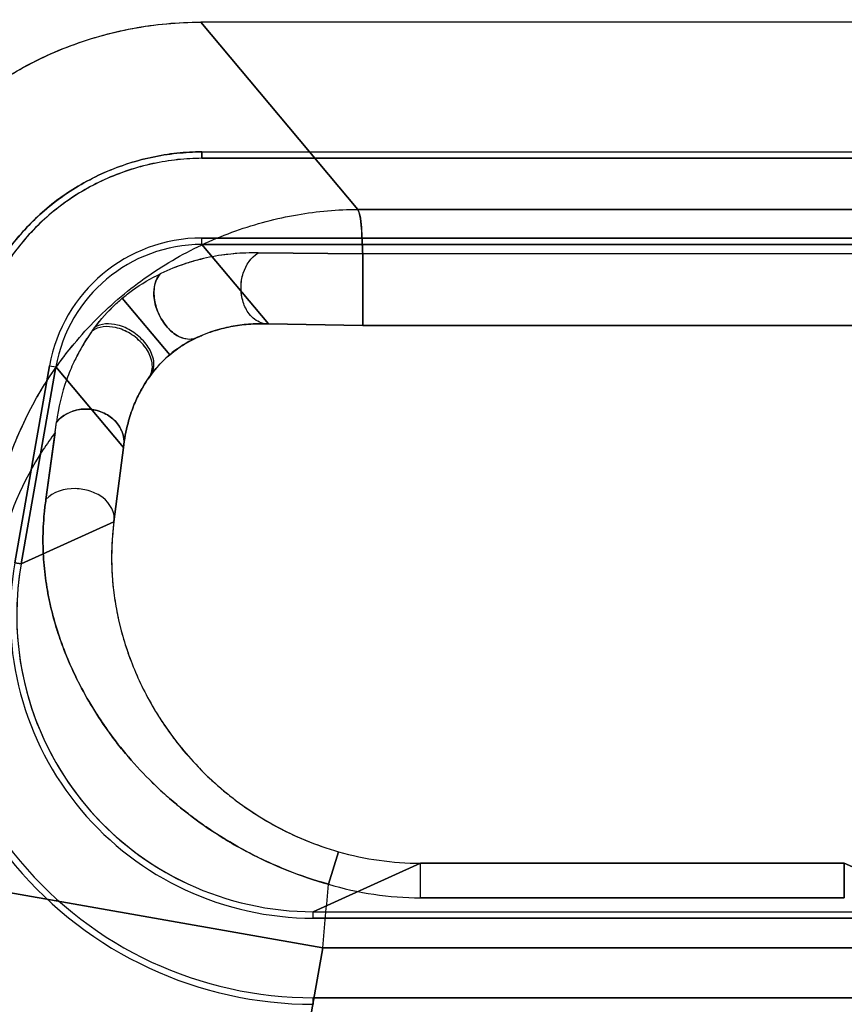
# Model space of a CAD drawing. Header units: millimetres. Extents: x 0 to 297, y 0 to 210.
# Tile 212 of 256: x 56.2401 to 56.329, y 161.1036 to 161.2098. Entities that reach past the tile are written whole.
import ezdxf

# ---------------------------------------------------------------- set-up
doc = ezdxf.new("R2010")
doc.units = ezdxf.units.MM
doc.header["$LTSCALE"] = 16.335
doc.layers.get('0').update_dxf_attribs({"linetype": 'CONTINUOUS'})
for name, color, linetype in [('AXES_REF', 7, 'CONTINUOUS'), ('INTFCLR_1', 7, 'CONTINUOUS'), ('INTFCLR_72935', 7, 'CONTINUOUS')]:
    doc.layers.add(name, color=color, linetype=linetype)

msp = doc.modelspace()

# ---------------------------------------------------------------- linework, layer by layer
at = {"color": 7, "linetype": 'Continuous'}
for radius in [7.756662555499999, 7.756, 7.706331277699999]:
    msp.add_circle((57.52239940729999, 154.539298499), radius, dxfattribs=at)
msp.add_arc((57.52239940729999, 154.539298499), 7.68, 278.2771290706, 261.7228709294, dxfattribs=at)
at = {"layer": 'AXES_REF', "color": 9, "linetype": 'Continuous'}
msp.add_circle((57.52239940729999, 154.539298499), 7.075609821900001, dxfattribs=at)
at = {"layer": 'INTFCLR_1', "color": 9, "linetype": 'Continuous'}
for p, q in [((56.25961200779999, 161.2095526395), (56.2765680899, 161.1893451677)), ((56.3357833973, 161.1893451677), (56.2765680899, 161.1893451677)), ((56.2597316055, 161.1855522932), (56.25973149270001, 161.1862521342)), ((56.2597315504, 161.1855526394), (56.266927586, 161.1769767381)), ((56.2658074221, 161.1846414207), (56.277084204, 161.1845446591)), ((56.2770842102, 161.1767999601), (56.2770844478, 161.1845447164)), ((56.335267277, 161.1845447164), (56.2770842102, 161.1845447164)), ((56.2511414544, 161.1797487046), (56.25626509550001, 161.1736553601)), ((56.2669275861, 161.1769767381), (56.2770842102, 161.1768023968)), ((56.2770842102, 161.1768023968), (56.335267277, 161.1768023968)), ((56.24329536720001, 161.1724605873), (56.2439845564, 161.1723389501)), ((56.25128349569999, 161.1636401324), (56.243984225, 161.1723390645)), ((56.2429045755, 161.1580393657), (56.2440376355, 161.1663679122)), ((56.2502469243, 161.1556249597), (56.25128349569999, 161.1636401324)), ((56.24023768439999, 161.1510913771), (56.2502469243, 161.1556249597)), ((56.2402386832, 161.1510912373), (56.2395494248, 161.1512126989)), ((56.2733782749, 161.1165202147), (56.2744793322, 161.1200205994)), ((56.2717538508, 161.1135526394), (56.2833056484, 161.1187849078)), ((56.2833056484, 161.1150558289), (56.2833056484, 161.118785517)), ((56.3290458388, 161.1187849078), (56.2833056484, 161.1187849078)), ((56.3290458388, 161.1150558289), (56.3290458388, 161.118785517)), ((56.3290458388, 161.1187849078), (56.34059763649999, 161.1135526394)), ((56.2727856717, 161.1096495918), (56.2335432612, 161.1165690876)), ((56.2833056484, 161.1150558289), (56.3290458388, 161.1150558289)), ((56.2717540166, 161.1128551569), (56.2717536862, 161.1135550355)), ((56.24880030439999, 160.9736218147), (56.2727856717, 161.1096495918)), ((56.3395658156, 161.1096495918), (56.2727856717, 161.1096495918)), ((56.2717537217, 161.1042571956), (56.2717539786, 161.1035571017))]:
    msp.add_line(p, q, dxfattribs=at)
at = {"layer": 'INTFCLR_1', "color": 6, "linetype": 'Continuous'}
for p, q in [((56.35273947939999, 161.2095526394), (56.25961200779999, 161.2095526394)), ((56.25973158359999, 161.1955393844), (56.2597315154, 161.1948386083)), ((56.2597315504, 161.1955526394), (56.3526199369, 161.1955526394)), ((56.3526199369, 161.1948527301), (56.2597315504, 161.1948527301)), ((56.2597315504, 161.1862525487), (56.3526199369, 161.1862525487)), ((56.3526199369, 161.1855526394), (56.2597315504, 161.1855526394)), ((56.2395484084, 161.151212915), (56.2432949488, 161.1724606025)), ((56.243984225, 161.1723390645), (56.24023768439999, 161.1510913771)), ((56.2717538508, 161.1135526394), (56.34059763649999, 161.1135526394)), ((56.34059763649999, 161.1128527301), (56.2717538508, 161.1128527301)), ((56.2717538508, 161.1042525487), (56.34059763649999, 161.1042525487))]:
    msp.add_line(p, q, dxfattribs=at)
for centre, radius, start, end in [((56.2597291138, 161.16956529), 0.0166868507, 89.9916341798, 170.0083660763), ((56.2597274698, 161.1695671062), 0.0159849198, 89.99785282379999, 170.0011200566), ((56.2717385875, 161.145540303), 0.0419831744, 170.0045491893, 270.020828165), ((56.27173858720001, 161.1455403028), 0.0412830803, 170.0046259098, 270.0211814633), ((56.27173858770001, 161.1455403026), 0.0326851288, 170.0058428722, 270.0267535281), ((56.2717826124, 161.1455425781), 0.0320309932, 170.0064731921, 194.9921375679), ((56.2717244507, 161.1455344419), 0.0319727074, 195.0050156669, 245.0186708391), ((56.27175280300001, 161.1455802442), 0.0320275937, 245.0199985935, 270.0018744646)]:
    msp.add_arc(centre, radius, start, end, dxfattribs=at)
at = {"layer": 'INTFCLR_1', "color": 9, "linetype": 'Continuous'}
for centre, radius, start, end in [((56.279144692, 161.1517500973), 0.0291563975, 172.3628300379, 183.0658332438), ((56.2833050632, 161.1509209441), 0.0321360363, 254.0596422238, 270.001043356), ((54.4716765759, 161.2684592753), 1.808096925, 354.9610750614, 355.1796028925), ((56.2833164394, 161.1495110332), 0.034455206, 253.2355811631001, 269.9820556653)]:
    msp.add_arc(centre, radius, start, end, dxfattribs=at)
at = {"layer": 'INTFCLR_1', "color": 6, "linetype": 'Continuous'}
for points, knots in [([(56.2203695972, 161.1766243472), (56.2205848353, 161.1778450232), (56.2211287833, 161.18026797), (56.222278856, 161.183808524), (56.2237523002, 161.1872247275), (56.2255342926, 161.1904856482), (56.2276103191, 161.1935629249), (56.2299615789, 161.1964315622), (56.2325686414, 161.1990681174), (56.2354090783, 161.2014501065), (56.2384586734, 161.203557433), (56.2416917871, 161.205372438), (56.2450821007, 161.2068802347), (56.2486009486, 161.2080664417), (56.2522170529, 161.2089219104), (56.2558979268, 161.2094380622), (56.2583743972, 161.2095526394), (56.2596120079, 161.2095526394)], [0, 0, 0, 0, 0.0668459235, 0.1336927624, 0.2004837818, 0.2671935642, 0.3338090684, 0.4003837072, 0.4669352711, 0.5334824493, 0.6000118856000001, 0.6665555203, 0.7331501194, 0.7998260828, 0.8665291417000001, 0.9332563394, 1, 1, 1, 1]), ([(56.2597315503, 161.1955526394), (56.258831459, 161.195552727), (56.25700756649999, 161.1954515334), (56.2542715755, 161.1950029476), (56.2515484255, 161.1942559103), (56.2488969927, 161.1932161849), (56.2463916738, 161.1919124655), (56.244079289, 161.1903723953), (56.2419766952, 161.1886104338), (56.2400702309, 161.1866167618), (56.2383582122, 161.1843972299), (56.2368690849, 161.1819739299), (56.235645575, 161.1794081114), (56.2347152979, 161.1767671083), (56.2342936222, 161.174969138), (56.2341361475, 161.1740755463)], [0, 0, 0, 0, 0.07448509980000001, 0.1508136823, 0.2290298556, 0.307717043, 0.3860546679, 0.4622959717, 0.5371773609, 0.612604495, 0.6901286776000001, 0.7687085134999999, 0.8475354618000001, 0.9249132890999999, 1, 1, 1, 1]), ([(56.2597315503, 161.1948527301), (56.25885772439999, 161.1948528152), (56.2570848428, 161.1947541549), (56.2544229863, 161.1943168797), (56.2517698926, 161.1935885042), (56.2491862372, 161.1925759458), (56.24674668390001, 161.1913063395), (56.2445008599, 161.189812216), (56.2424607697, 161.1881022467), (56.24060981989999, 161.1861674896), (56.2389425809, 161.1840064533), (56.2374898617, 161.1816441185), (56.2362959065, 161.1791425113), (56.23538903, 161.1765709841), (56.23497840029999, 161.1748220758), (56.2348254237, 161.1739540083)], [0, 0, 0, 0, 0.0743165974, 0.150660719, 0.2290133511, 0.3078648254, 0.3862250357, 0.4624617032, 0.5368207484, 0.6121572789, 0.6897410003, 0.7685183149, 0.8475763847, 0.9250355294, 1, 1, 1, 1])]:
    msp.add_open_spline(points, degree=3, knots=knots, dxfattribs=at)
at = {"layer": 'INTFCLR_1', "color": 9, "linetype": 'Continuous'}
for points, knots in [([(56.23732567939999, 161.1564168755), (56.2381281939, 161.1608044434), (56.24052167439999, 161.1673755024), (56.24579528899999, 161.1749921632), (56.25088360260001, 161.18010781), (56.2568016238, 161.1842295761), (56.263251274, 161.1871906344), (56.2698999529, 161.1889335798), (56.2743820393, 161.189331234), (56.2765680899, 161.1893451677)], [0, 0, 0, 0, 0.2414202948, 0.3694300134, 0.4995741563, 0.6297182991, 0.7577280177, 0.8816758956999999, 1, 1, 1, 1]), ([(56.2765680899, 161.1893451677), (56.27691422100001, 161.1885201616), (56.2769582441, 161.1868544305), (56.2770625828, 161.1852612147), (56.2770841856, 161.1845444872)], [0, 0, 0, 0, 0.5551027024, 1, 1, 1, 1]), ([(56.2658074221, 161.1846414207), (56.2644885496, 161.1846699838), (56.2622725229, 161.1845348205), (56.2596609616, 161.1840032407), (56.257461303, 161.1833531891), (56.256153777, 161.1828265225), (56.2552943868, 161.1824164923)], [0, 0, 0, 0, 0.3652222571, 0.6111449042, 0.7363797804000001, 1, 1, 1, 1]), ([(56.2669275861, 161.1769767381), (56.2666593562, 161.1769682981), (56.2658422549, 161.1770936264), (56.26478142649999, 161.1779535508), (56.2641035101, 161.1793524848), (56.26388162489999, 161.1808953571), (56.26415545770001, 161.1828390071), (56.2650267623, 161.1841892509), (56.2658074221, 161.1846414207)], [0, 0, 0, 0, 0.0828419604, 0.248656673, 0.3959508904, 0.5556034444, 0.7215094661, 1, 1, 1, 1]), ([(56.2511414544, 161.1797487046), (56.2514987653, 161.1800495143), (56.25279918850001, 161.1810636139), (56.2542295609, 161.1819057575), (56.2552943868, 161.1824164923)], [0, 0, 0, 0, 0.2834098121, 1, 1, 1, 1]), ([(56.25927411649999, 161.1755484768), (56.2590661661, 161.1754265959), (56.2582999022, 161.1751848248), (56.2569691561, 161.1756385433), (56.2557472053, 161.1767950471), (56.2548888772, 161.1783027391), (56.25438986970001, 161.1802316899), (56.2546826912, 161.1818438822), (56.2552943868, 161.1824164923)], [0, 0, 0, 0, 0.0728072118, 0.2336703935, 0.3928806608, 0.5765480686, 0.7469083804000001, 1, 1, 1, 1]), ([(56.2478788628, 161.176206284), (56.2485493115, 161.177139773), (56.2496004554, 161.1783707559), (56.2507902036, 161.1794539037), (56.2511414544, 161.1797487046)], [0, 0, 0, 0, 0.7147984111, 1, 1, 1, 1]), ([(56.25927411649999, 161.1755484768), (56.2594360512, 161.1756226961), (56.2600666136, 161.1758983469), (56.2613284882, 161.1763502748), (56.2637041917, 161.1769181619), (56.2656503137, 161.1770384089), (56.2669275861, 161.1769767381)], [0, 0, 0, 0, 0.06807901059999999, 0.2629695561, 0.5112822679, 1, 1, 1, 1]), ([(56.25626509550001, 161.1736553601), (56.2565430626, 161.1738897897), (56.2574849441, 161.1746147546), (56.2585254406, 161.1752049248), (56.25927411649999, 161.1755484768)], [0, 0, 0, 0, 0.3062458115, 1, 1, 1, 1]), ([(56.2539369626, 161.1710722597), (56.2540639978, 161.1712570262), (56.2547443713, 161.172197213), (56.2555485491, 161.1730523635), (56.25626509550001, 161.1736553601)], [0, 0, 0, 0, 0.1931752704, 1, 1, 1, 1]), ([(56.25128349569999, 161.1636401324), (56.2513434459, 161.1639439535), (56.2513809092, 161.1648577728), (56.2507954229, 161.1661970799), (56.2495543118, 161.1672610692), (56.2480914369, 161.1678008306), (56.2460847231, 161.1678536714), (56.2446293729, 161.1671098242), (56.2440376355, 161.1663679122)], [0, 0, 0, 0, 0.0918279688, 0.2664716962, 0.4106198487, 0.5669431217, 0.7185990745, 1, 1, 1, 1]), ([(56.2502469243, 161.1556249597), (56.2504459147, 161.1565654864), (56.24948256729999, 161.1581726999), (56.2476607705, 161.1590008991), (56.245523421, 161.159402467), (56.2436542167, 161.1588831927), (56.2429045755, 161.1580393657)], [0, 0, 0, 0, 0.3066250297, 0.4693230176, 0.6399910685, 1, 1, 1, 1]), ([(56.2733782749, 161.1165202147), (56.27185571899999, 161.1169458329), (56.2696125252, 161.1177058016), (56.2667375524, 161.1189424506), (56.2640224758, 161.1202886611), (56.26146330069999, 161.121804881), (56.2590811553, 161.1234741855), (56.2568887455, 161.125167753), (56.2544119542, 161.1273829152), (56.2522121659, 161.1297446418), (56.2506432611, 161.1316565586), (56.2492528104, 161.1335265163), (56.2477250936, 161.1358531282), (56.2461999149, 161.1386663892), (56.2451567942, 161.1410061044), (56.2444651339, 161.142855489), (56.2438775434, 161.144651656), (56.2432898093, 161.1468822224), (56.2428150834, 161.1495744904), (56.2425707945, 161.1523048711), (56.24257660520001, 161.1546296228), (56.2427122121, 161.1565505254), (56.2428297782, 161.1575376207), (56.2429045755, 161.1580393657)], [0, 0, 0, 0, 0.0846790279, 0.1265423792, 0.1675743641, 0.2469402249, 0.2855534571, 0.3233299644, 0.3952791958, 0.4632482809, 0.4959837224, 0.5277121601, 0.5880303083, 0.6448872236, 0.6989389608, 0.7250910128, 0.7506183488, 0.8001415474, 0.8485001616, 0.8968801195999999, 0.9467865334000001, 0.97282809, 1, 1, 1, 1]), ([(56.2500300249, 161.1501907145), (56.25006397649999, 161.1495510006), (56.2501862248, 161.1481245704), (56.2505314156, 161.1459148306), (56.2510871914, 161.1435505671), (56.2518430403, 161.1411626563), (56.2528140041, 161.1387525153), (56.2540242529, 161.1363267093), (56.2552331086, 161.1343261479), (56.25634368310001, 161.1327284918), (56.2575833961, 161.13109969), (56.25933382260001, 161.1291003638), (56.2613102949, 161.1272283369), (56.2630597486, 161.1258010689), (56.2649572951, 161.1244051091), (56.2670001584, 161.1231368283), (56.2691719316, 161.122018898), (56.2714661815, 161.1209942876), (56.2732607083, 161.120368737), (56.2744793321, 161.1200205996)], [0, 0, 0, 0, 0.0464637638, 0.1037594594, 0.1620610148, 0.2224502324, 0.2852518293, 0.3503269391, 0.4188723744, 0.4545719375, 0.4914130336, 0.5672929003, 0.6470231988, 0.6885353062, 0.7309892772, 0.817825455, 0.86255151, 0.9080771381, 1, 1, 1, 1])]:
    msp.add_open_spline(points, degree=3, knots=knots, dxfattribs=at)
at = {"layer": 'INTFCLR_1', "color": 7, "linetype": 'Continuous'}
for points, knots in [([(56.2481268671, 161.1765587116), (56.247971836, 161.1763528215), (56.2474292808, 161.1755698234), (56.2466616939, 161.1743544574), (56.2458215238, 161.1727056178), (56.24476848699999, 161.1701689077), (56.2442367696, 161.1679456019), (56.2440376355, 161.1663679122)], [0, 0, 0, 0, 0.0697192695, 0.2576114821, 0.3883247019, 0.5698304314, 1, 1, 1, 1]), ([(56.2539369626, 161.1710722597), (56.2541004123, 161.1712654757), (56.2544914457, 161.1719972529), (56.2543194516, 161.173425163), (56.2534045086, 161.1748694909), (56.252065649, 161.1759861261), (56.2502158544, 161.1768047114), (56.2485561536, 161.1767323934), (56.2478788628, 161.176206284)], [0, 0, 0, 0, 0.07518522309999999, 0.2381590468, 0.3961133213, 0.5770656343, 0.7452146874, 1, 1, 1, 1]), ([(56.2541102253, 161.1713302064), (56.2542733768, 161.1715141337), (56.2546685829, 161.1722274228), (56.2544964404, 161.1736408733), (56.2535951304, 161.1750832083), (56.2522701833, 161.1762213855), (56.2504536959, 161.1770758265), (56.2488021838, 161.1770647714), (56.2481268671, 161.1765587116)], [0, 0, 0, 0, 0.0736077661, 0.2353425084, 0.3944774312, 0.5776473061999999, 0.7473499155, 1, 1, 1, 1]), ([(56.25128349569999, 161.1636401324), (56.2513734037, 161.1645318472), (56.2516465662, 161.1660563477), (56.2522932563, 161.1680242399), (56.2530719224, 161.1697200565), (56.25370579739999, 161.170767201), (56.2541102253, 161.1713302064)], [0, 0, 0, 0, 0.3247467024, 0.55831743, 0.7488195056, 1, 1, 1, 1])]:
    msp.add_open_spline(points, degree=3, knots=knots, dxfattribs=at)
at = {"layer": 'INTFCLR_72935', "color": 9, "linetype": 'Continuous'}
for p, q in [((56.2765680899, 161.1893451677), (56.25961200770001, 161.2095526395)), ((56.2765680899, 161.1893451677), (56.3357833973, 161.1893451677)), ((56.2597315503, 161.1855522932), (56.2597315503, 161.1862521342)), ((56.266927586, 161.1769767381), (56.2597315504, 161.1855526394)), ((56.2770842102, 161.1845447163), (56.26580742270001, 161.1846414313)), ((56.2770842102, 161.1845447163), (56.2770842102, 161.1767999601)), ((56.335267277, 161.1845447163), (56.2770842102, 161.1845447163)), ((56.25626509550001, 161.1736553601), (56.2511414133, 161.1797487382)), ((56.2770842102, 161.1768023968), (56.2669275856, 161.1769767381)), ((56.335267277, 161.1768023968), (56.2770842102, 161.1768023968)), ((56.2432953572, 161.1724605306), (56.243984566, 161.1723390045)), ((56.243984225, 161.1723390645), (56.25128349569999, 161.1636401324)), ((56.2438973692, 161.1652534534), (56.2429045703, 161.1580393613)), ((56.25128349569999, 161.1636401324), (56.2502469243, 161.1556249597)), ((56.2502469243, 161.1556249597), (56.24023768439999, 161.1510913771)), ((56.2395494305, 161.1512127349), (56.2402386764, 161.1510912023)), ((56.2744793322, 161.1200205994), (56.2733782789, 161.1165202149)), ((56.2833056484, 161.1187849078), (56.2717538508, 161.1135526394)), ((56.2833056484, 161.1150558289), (56.2833056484, 161.118785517)), ((56.2833056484, 161.1187849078), (56.3290458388, 161.1187849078)), ((56.3290458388, 161.118785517), (56.3290458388, 161.1150558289)), ((56.34059763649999, 161.1135526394), (56.3290458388, 161.1187849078)), ((56.2335432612, 161.1165690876), (56.2727856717, 161.1096495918)), ((56.3290458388, 161.1150558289), (56.2833056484, 161.1150558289)), ((56.2717538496, 161.1128551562), (56.2717538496, 161.1135550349)), ((56.2727856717, 161.1096495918), (56.24880030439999, 160.9736218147)), ((56.2727856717, 161.1096495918), (56.3395658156, 161.1096495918)), ((56.2717539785, 161.1035571), (56.2717537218, 161.1042571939))]:
    msp.add_line(p, q, dxfattribs=at)
at = {"layer": 'INTFCLR_72935', "color": 6, "linetype": 'Continuous'}
for p, q in [((56.35273947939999, 161.2095526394), (56.25961200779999, 161.2095526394)), ((56.2597315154, 161.1948386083), (56.25973158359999, 161.1955393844)), ((56.2597315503, 161.1955526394), (56.3526199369, 161.1955526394)), ((56.2597315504, 161.1948527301), (56.3526199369, 161.1948527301)), ((56.3526199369, 161.1862525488), (56.2597315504, 161.1862525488)), ((56.2597315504, 161.1855526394), (56.3526199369, 161.1855526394)), ((56.2432949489, 161.1724606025), (56.2395484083, 161.151212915)), ((56.24023768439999, 161.1510913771), (56.243984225, 161.1723390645)), ((56.2717538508, 161.1135526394), (56.34059763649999, 161.1135526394)), ((56.27175385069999, 161.1128527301), (56.34059763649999, 161.1128527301)), ((56.34059763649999, 161.1042525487), (56.27175385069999, 161.1042525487))]:
    msp.add_line(p, q, dxfattribs=at)
for centre, radius, start, end in [((56.2597291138, 161.16956529), 0.0166868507, 89.9916338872, 170.0083660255), ((56.2597276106, 161.1695672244), 0.0159849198, 89.9988792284, 170.0021470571), ((56.2717385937, 161.1455403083), 0.0419831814, 170.0045577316, 270.0208194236), ((56.2717385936, 161.1455403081), 0.0412830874, 170.0046347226, 270.0211725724), ((56.2717385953, 161.1455403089), 0.0326851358, 170.0058561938, 270.0267401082), ((56.2717242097, 161.1455343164), 0.0319724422, 169.9984242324, 245.0194590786), ((56.2717523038, 161.1455779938), 0.0320253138, 245.0191079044, 270.0027676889)]:
    msp.add_arc(centre, radius, start, end, dxfattribs=at)
at = {"layer": 'INTFCLR_72935', "color": 9, "linetype": 'Continuous'}
for centre, radius, start, end in [((55.97137639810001, 161.2002497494), 0.2747588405, 352.6823038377, 352.9166234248), ((56.2833050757, 161.1509210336), 0.0321361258, 254.0596645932, 270.0010210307), ((54.4723905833, 161.2683987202), 1.8073803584, 354.9609992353, 355.1796137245), ((56.2833168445, 161.1495137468), 0.0344579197, 253.236243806, 269.9813834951)]:
    msp.add_arc(centre, radius, start, end, dxfattribs=at)
at = {"layer": 'INTFCLR_72935', "color": 6, "linetype": 'Continuous'}
for points, knots in [([(56.2203695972, 161.1766243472), (56.22058514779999, 161.1778467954), (56.2211334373, 161.1802869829), (56.2222948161, 161.1838544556), (56.2237878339, 161.1873003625), (56.2255895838, 161.1905769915), (56.2276829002, 161.1936607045), (56.2300498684, 161.1965297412), (56.2326706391, 161.1991620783), (56.235520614, 161.2015347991), (56.2385739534, 161.2036288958), (56.2418051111, 161.2054287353), (56.2451864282, 161.2069199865), (56.2486848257, 161.2080897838), (56.2522747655, 161.208931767), (56.2559259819, 161.2094395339), (56.2583844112, 161.2095526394), (56.25961200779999, 161.2095526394)], [0, 0, 0, 0, 0.0669429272, 0.134649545, 0.2020436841, 0.2691704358, 0.3360150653, 0.4027512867, 0.4694641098, 0.536045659, 0.6024530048, 0.6688476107, 0.7352235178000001, 0.8014660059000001, 0.8674993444, 0.933796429, 1, 1, 1, 1]), ([(56.2341361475, 161.1740755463), (56.234292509, 161.1749628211), (56.234722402, 161.1767413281), (56.2356165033, 161.1793592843), (56.2368114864, 161.1818957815), (56.23827648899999, 161.1842986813), (56.2399879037, 161.1865224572), (56.241919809, 161.1885406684), (56.24405241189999, 161.1903375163), (56.2463765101, 161.1919034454), (56.2488735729, 161.1932186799), (56.2515112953, 161.1942587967), (56.25423694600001, 161.1950057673), (56.2569888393, 161.1954371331), (56.2588262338, 161.1955527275), (56.2597315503, 161.1955526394)], [0, 0, 0, 0, 0.0745499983, 0.1510769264, 0.2285625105, 0.3060654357, 0.3835108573, 0.4602971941, 0.5368032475, 0.6138228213, 0.6917426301, 0.7698681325, 0.8479928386, 0.9250884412, 1, 1, 1, 1]), ([(56.2597315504, 161.1948527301), (56.2588576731, 161.1948528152), (56.25708383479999, 161.1947400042), (56.254425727, 161.1943275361), (56.2517911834, 161.1936110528), (56.2492386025, 161.1926127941), (56.2468167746, 161.1913479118), (56.2445554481, 161.1898371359), (56.2424725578, 161.1880965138), (56.2405790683, 161.1861335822), (56.23889643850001, 161.1839622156), (56.2374535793, 161.1816089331), (56.23627686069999, 161.1791217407), (56.23540026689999, 161.1765582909), (56.2349779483, 161.1748195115), (56.23482542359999, 161.1739540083)], [0, 0, 0, 0, 0.0743145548, 0.1508278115, 0.2284084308, 0.3059923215, 0.3834718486, 0.4602992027, 0.5368234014, 0.6138679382, 0.6917878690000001, 0.7699620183, 0.8481650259, 0.9252634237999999, 1, 1, 1, 1])]:
    msp.add_open_spline(points, degree=3, knots=knots, dxfattribs=at)
at = {"layer": 'INTFCLR_72935', "color": 9, "linetype": 'Continuous'}
for points, knots in [([(56.23732567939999, 161.1564168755), (56.2377190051, 161.1585672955), (56.2388884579, 161.1629114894), (56.2411179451, 161.1677601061), (56.2435441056, 161.1717376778), (56.2463837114, 161.1755852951), (56.250883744, 161.180107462), (56.2568015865, 161.1842296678), (56.2632512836, 161.1871906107), (56.2698999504, 161.1889335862), (56.2743820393, 161.189331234), (56.2765680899, 161.1893451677)], [0, 0, 0, 0, 0.1182099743, 0.2420382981, 0.2870462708, 0.3700382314, 0.5000568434, 0.6300754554, 0.757961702, 0.8817900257, 1, 1, 1, 1]), ([(56.2770842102, 161.1845447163), (56.2770635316, 161.1852303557), (56.2769600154, 161.1868237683), (56.2769263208, 161.188491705), (56.2765680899, 161.1893451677)], [0, 0, 0, 0, 0.4256475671, 1, 1, 1, 1]), ([(56.26580742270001, 161.1846414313), (56.26536798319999, 161.1846509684), (56.2640514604, 161.1846434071), (56.26185501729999, 161.1844482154), (56.2596795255, 161.1840077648), (56.2574774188, 161.1833590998), (56.25616404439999, 161.1828311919), (56.2553003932, 161.1824193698)], [0, 0, 0, 0, 0.1217304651, 0.3644342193, 0.6094137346, 0.7350128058, 1, 1, 1, 1]), ([(56.2669275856, 161.1769767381), (56.2666593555, 161.1769682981), (56.2658421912, 161.1770935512), (56.2647818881, 161.1779540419), (56.2640951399, 161.1793693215), (56.2638817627, 161.1809157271), (56.26416693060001, 161.1828555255), (56.265026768, 161.1841892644), (56.26580742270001, 161.1846414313)], [0, 0, 0, 0, 0.0828448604, 0.2486660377, 0.3959473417, 0.5613616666, 0.7215017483, 1, 1, 1, 1]), ([(56.2511414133, 161.1797487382), (56.2514991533, 161.1800501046), (56.2528018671, 161.1810648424), (56.2542337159, 161.1819089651), (56.2553003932, 161.1824193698)], [0, 0, 0, 0, 0.2834458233, 1, 1, 1, 1]), ([(56.2553003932, 161.1824193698), (56.2551115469, 161.1822426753), (56.2546136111, 161.1815158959), (56.25446376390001, 161.1800307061), (56.2548877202, 161.1782971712), (56.2557624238, 161.1768022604), (56.2570895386, 161.175479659), (56.2586338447, 161.1751729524), (56.25927845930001, 161.1755504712)], [0, 0, 0, 0, 0.0782851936, 0.2595537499, 0.4302754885, 0.6143230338, 0.7738717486, 1, 1, 1, 1]), ([(56.2478802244, 161.1762083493), (56.2485503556, 161.1771414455), (56.2496006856, 161.1783722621), (56.2507909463, 161.1794534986), (56.2511414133, 161.1797487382)], [0, 0, 0, 0, 0.7148501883, 1, 1, 1, 1]), ([(56.2478802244, 161.1762083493), (56.2477968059, 161.1760925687), (56.247406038, 161.175537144), (56.2467170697, 161.1744438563), (56.2458720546, 161.1728287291), (56.2447696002, 161.1701710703), (56.2442388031, 161.1679461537), (56.2440382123, 161.1663682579)], [0, 0, 0, 0, 0.0401553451, 0.1910866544, 0.3632467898, 0.5524169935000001, 1, 1, 1, 1]), ([(56.25393806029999, 161.1710738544), (56.2541015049, 161.1712670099), (56.2544925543, 161.1719986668), (56.2543205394, 161.1734264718), (56.2534056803, 161.1748707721), (56.2520669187, 161.1759875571), (56.2502172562, 161.17680637), (56.2485575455, 161.1767343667), (56.2478802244, 161.1762083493)], [0, 0, 0, 0, 0.0751731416, 0.2381354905, 0.3960945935, 0.5770577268, 0.7452154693, 1, 1, 1, 1]), ([(56.2669275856, 161.1769767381), (56.2666079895, 161.1769921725), (56.2656511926, 161.1770119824), (56.26405271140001, 161.1769124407), (56.26178823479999, 161.176512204), (56.2602041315, 161.1759744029), (56.25927845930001, 161.1755504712)], [0, 0, 0, 0, 0.1223166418, 0.3656786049, 0.6107925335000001, 1, 1, 1, 1]), ([(56.25927845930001, 161.1755504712), (56.2590653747, 161.1754527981), (56.2579978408, 161.1749314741), (56.2569939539, 161.1742706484), (56.25626509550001, 161.1736553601)], [0, 0, 0, 0, 0.1972687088, 1, 1, 1, 1]), ([(56.25626509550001, 161.1736553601), (56.2559888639, 161.1734226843), (56.2551342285, 161.1726354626), (56.2543912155, 161.1717326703), (56.25393806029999, 161.1710738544)], [0, 0, 0, 0, 0.3111406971, 1, 1, 1, 1]), ([(56.25393806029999, 161.1710738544), (56.2538796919, 161.1709889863), (56.2535516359, 161.170500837), (56.2529862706, 161.1695370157), (56.2522948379, 161.1680271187), (56.2516465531, 161.1660575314), (56.25137341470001, 161.1645319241), (56.25128349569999, 161.1636401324)], [0, 0, 0, 0, 0.0387644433, 0.2213369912, 0.4197534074, 0.6626762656, 1, 1, 1, 1]), ([(56.2440382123, 161.1663682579), (56.2442422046, 161.1666240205), (56.2449564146, 161.1672915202), (56.24639137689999, 161.1678375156), (56.2480937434, 161.1678037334), (56.2495530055, 161.167256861), (56.2510243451, 161.1660213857), (56.2514537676, 161.1645030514), (56.25128349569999, 161.1636401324)], [0, 0, 0, 0, 0.0971220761, 0.2862317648, 0.4380592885, 0.5945664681, 0.7388831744, 1, 1, 1, 1]), ([(56.2438972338, 161.1652532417), (56.2434400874, 161.1646439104), (56.2406973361, 161.160736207), (56.2387541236, 161.1562115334), (56.2378874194, 161.1522913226)], [0, 0, 0, 0, 0.1594749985, 1, 1, 1, 1]), ([(56.2502469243, 161.1556249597), (56.2504459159, 161.1565654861), (56.2494825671, 161.1581727), (56.24766077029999, 161.1590008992), (56.2455234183, 161.1594024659), (56.2436542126, 161.1588831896), (56.2429045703, 161.1580393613)], [0, 0, 0, 0, 0.3066248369, 0.4693227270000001, 0.6399907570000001, 1, 1, 1, 1]), ([(56.2429045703, 161.1580393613), (56.242831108, 161.1575388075), (56.242712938, 161.1565527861), (56.2425757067, 161.1546301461), (56.2425710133, 161.1522963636), (56.2427777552, 161.1500050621), (56.2430559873, 161.1482076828), (56.2434145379, 161.146408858), (56.24401096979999, 161.1441469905), (56.24497164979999, 161.1414235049), (56.2462021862, 161.1386562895), (56.2474582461, 161.1363439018), (56.2486259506, 161.134480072), (56.2499397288, 161.1325566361), (56.25181645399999, 161.1301631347), (56.2539550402, 161.1278702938), (56.2558736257, 161.1260804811), (56.257982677, 161.1242772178), (56.2602795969, 161.1225906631), (56.26274879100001, 161.1210408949), (56.2653943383, 161.1195611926), (56.2689120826, 161.1179419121), (56.2718624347, 161.1169411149), (56.2733782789, 161.1165202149)], [0, 0, 0, 0, 0.0270982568, 0.053163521, 0.1032157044, 0.1519082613, 0.1762235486, 0.2006098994, 0.2501282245, 0.3013683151, 0.3551328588, 0.4121800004, 0.4421490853, 0.4729116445, 0.5369113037, 0.6048524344, 0.6406131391, 0.6774064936, 0.7534415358, 0.7929537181, 0.8335068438, 0.9157353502, 1, 1, 1, 1]), ([(56.2502469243, 161.1556249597), (56.2500245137, 161.1539740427), (56.24990935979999, 161.151499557), (56.2501649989, 161.1482519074), (56.2505374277, 161.1458845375), (56.2510951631, 161.1435226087), (56.25184858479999, 161.1411479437), (56.2528175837, 161.1387468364), (56.2538143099, 161.1367473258), (56.2547406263, 161.135141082), (56.2557823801, 161.1334977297), (56.257268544, 161.131458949), (56.2589745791, 161.1295109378), (56.2605025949, 161.1279933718), (56.2621824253, 161.1264794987), (56.2640133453, 161.1250630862), (56.2659862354, 161.1237660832), (56.2680961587, 161.1225346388), (56.270903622, 161.1211897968), (56.2732665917, 161.1203669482), (56.2744793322, 161.1200205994)], [0, 0, 0, 0, 0.1067798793, 0.1577519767, 0.2086857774, 0.2602293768, 0.3131735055, 0.3682258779, 0.426040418, 0.4562162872, 0.4870512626, 0.550729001, 0.6177213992, 0.6527893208, 0.6887249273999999, 0.7626278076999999, 0.8008702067, 0.8400118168, 0.9191551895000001, 1, 1, 1, 1])]:
    msp.add_open_spline(points, degree=3, knots=knots, dxfattribs=at)

doc.saveas('drawing.dxf')
